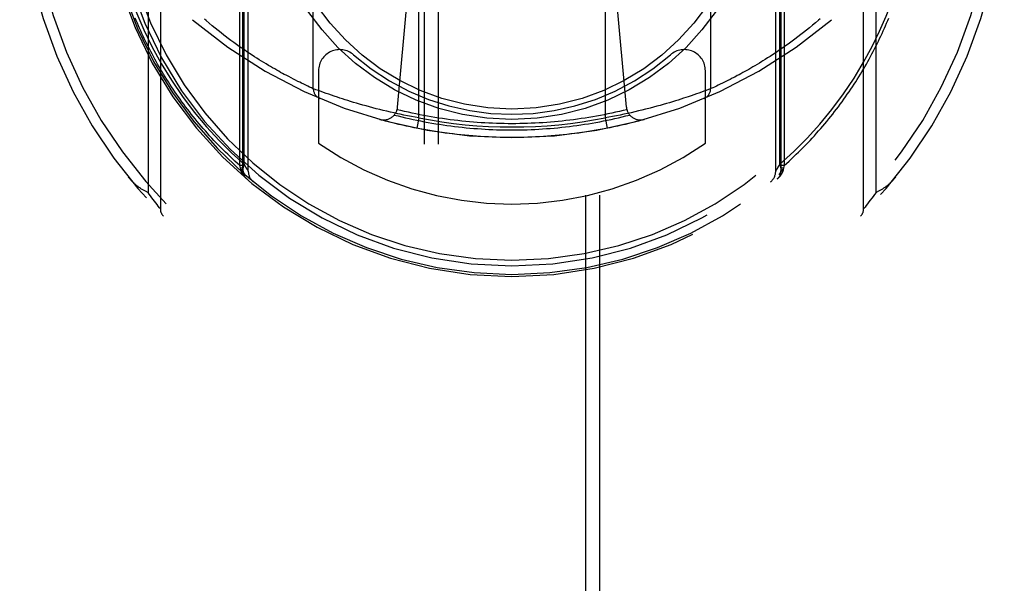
# Model space of a CAD drawing. Header units: inches. Extents: x 0 to 214, y 0 to 139.
# Tile 122 of 147: x 90.954 to 92.354, y 91.589 to 92.391. Entities that reach past the tile are written whole.
import ezdxf

# ---------------------------------------------------------------- set-up
doc = ezdxf.new("R2010")
doc.units = ezdxf.units.IN
doc.header["$LTSCALE"] = 11.786071
doc.header["$MEASUREMENT"] = 0
doc.linetypes.add('HIDDEN', pattern=[0.2, 0.1, -0.1])
doc.layers.add('MAIN_OR_RIGHT_DOOR_ASSEMBLY', color=7, linetype='CONTINUOUS')

msp = doc.modelspace()

# ---------------------------------------------------------------- linework, layer by layer
at = {"layer": 'MAIN_OR_RIGHT_DOOR_ASSEMBLY', "color": 8, "linetype": 'HIDDEN'}
for p, q in [((91.5287, 95.7496), (91.5287, 69.7478)), ((91.5487, 95.7496), (91.5487, 69.7477)), ((91.7587, 69.7477), (91.7587, 95.7496)), ((91.7787, 69.7478), (91.7787, 95.7496)), ((91.2668, 92.1833), (91.2668, 93.2168)), ((92.0406, 93.2168), (92.0406, 92.1833)), ((91.2712, 92.1756), (91.2712, 93.1918)), ((92.0362, 93.1918), (92.0362, 92.1756)), ((91.2729, 92.1853), (91.2729, 93.1713)), ((91.2787, 92.1755), (91.2787, 93.1786)), ((92.0287, 92.1755), (92.0287, 93.1786)), ((92.0346, 92.1854), (92.0346, 93.1712)), ((91.1537, 93.0893), (91.1537, 92.1218)), ((92.1537, 92.1218), (92.1537, 93.0893)), ((91.1362, 93.0662), (91.1362, 92.1449)), ((92.1713, 92.1449), (92.1713, 93.0662)), ((91.5212, 92.251), (91.5212, 92.9651)), ((91.7862, 92.9651), (91.7862, 92.251)), ((91.3712, 92.2925), (91.3712, 92.9237)), ((91.9362, 92.9237), (91.9362, 92.2925)), ((91.4911, 92.2663), (91.5212, 92.6056)), ((91.8164, 92.2663), (91.7862, 92.6056)), ((92.0852, 92.3862), (92.0809, 92.3826)), ((92.0895, 92.3898), (92.0852, 92.3862)), ((91.2274, 92.3819), (91.2231, 92.3855)), ((91.2316, 92.3785), (91.2274, 92.3819)), ((91.2358, 92.3751), (91.2316, 92.3785)), ((91.24, 92.3718), (91.2358, 92.3751)), ((92.0683, 92.3725), (92.0642, 92.3693)), ((92.0724, 92.3757), (92.0683, 92.3725)), ((92.0766, 92.3791), (92.0724, 92.3757)), ((92.0809, 92.3826), (92.0766, 92.3791)), ((91.2441, 92.3686), (91.24, 92.3718)), ((91.2541, 92.3611), (91.2502, 92.364)), ((91.2581, 92.3582), (91.2541, 92.3611)), ((91.262, 92.3554), (91.2581, 92.3582)), ((92.0502, 92.3588), (92.0463, 92.356)), ((92.0541, 92.3617), (92.0502, 92.3588)), ((92.0642, 92.3693), (92.0601, 92.3662)), ((91.2658, 92.3527), (91.262, 92.3554)), ((91.2696, 92.35), (91.2658, 92.3527)), ((91.2733, 92.3475), (91.2696, 92.35)), ((91.2769, 92.345), (91.2733, 92.3475)), ((91.2805, 92.3426), (91.2769, 92.345)), ((92.0313, 92.3455), (92.0277, 92.3431)), ((92.035, 92.348), (92.0313, 92.3455)), ((92.0387, 92.3506), (92.035, 92.348)), ((92.0425, 92.3532), (92.0387, 92.3506)), ((92.0463, 92.356), (92.0425, 92.3532)), ((91.2841, 92.3402), (91.2805, 92.3426)), ((91.2876, 92.3379), (91.2841, 92.3402)), ((91.291, 92.3357), (91.2876, 92.3379)), ((91.2944, 92.3336), (91.291, 92.3357)), ((91.2977, 92.3315), (91.2944, 92.3336)), ((91.301, 92.3295), (91.2977, 92.3315)), ((92.0088, 92.331), (92.0055, 92.329)), ((92.0171, 92.3362), (92.0138, 92.3341)), ((92.0206, 92.3384), (92.0171, 92.3362)), ((92.0241, 92.3407), (92.0206, 92.3384)), ((92.0277, 92.3431), (92.0241, 92.3407)), ((91.3042, 92.3276), (91.301, 92.3295)), ((91.3073, 92.3257), (91.3042, 92.3276)), ((91.3104, 92.3239), (91.3073, 92.3257)), ((91.3134, 92.3222), (91.3104, 92.3239)), ((91.3163, 92.3205), (91.3134, 92.3222)), ((91.3192, 92.3188), (91.3163, 92.3205)), ((91.322, 92.3173), (91.3192, 92.3188)), ((91.3247, 92.3157), (91.322, 92.3173)), ((91.3787, 92.318), (91.3787, 92.2152)), ((91.9287, 92.2152), (91.9287, 92.318)), ((91.9846, 92.3168), (91.9819, 92.3153)), ((91.9874, 92.3183), (91.9846, 92.3168)), ((91.9903, 92.32), (91.9874, 92.3183)), ((91.9932, 92.3217), (91.9903, 92.32)), ((91.9962, 92.3234), (91.9932, 92.3217)), ((91.9992, 92.3252), (91.9962, 92.3234)), ((92.0024, 92.327), (91.9992, 92.3252)), ((92.0055, 92.329), (92.0024, 92.327)), ((91.3274, 92.3143), (91.3247, 92.3157)), ((91.33, 92.3129), (91.3274, 92.3143)), ((91.3325, 92.3115), (91.33, 92.3129)), ((91.3362, 92.3096), (91.3325, 92.3115)), ((91.3396, 92.3077), (91.3362, 92.3096)), ((91.343, 92.306), (91.3396, 92.3077)), ((91.3461, 92.3044), (91.343, 92.306)), ((91.3491, 92.3029), (91.3461, 92.3044)), ((91.3519, 92.3016), (91.3491, 92.3029)), ((91.9586, 92.3031), (91.9558, 92.3017)), ((91.9606, 92.3041), (91.9586, 92.3031)), ((91.9637, 92.3056), (91.9606, 92.3041)), ((91.967, 92.3073), (91.9637, 92.3056)), ((91.9705, 92.3091), (91.967, 92.3073)), ((91.9741, 92.3111), (91.9705, 92.3091)), ((91.9766, 92.3124), (91.9741, 92.3111)), ((91.9792, 92.3138), (91.9766, 92.3124)), ((91.9819, 92.3153), (91.9792, 92.3138)), ((91.3545, 92.3003), (91.3519, 92.3016)), ((91.3577, 92.2987), (91.3545, 92.3003)), ((91.3606, 92.2974), (91.3577, 92.2987)), ((91.3632, 92.2962), (91.3606, 92.2974)), ((91.3659, 92.2949), (91.3632, 92.2962)), ((91.3687, 92.2936), (91.3659, 92.2949)), ((91.3712, 92.2925), (91.3687, 92.2936)), ((91.3713, 92.2924), (91.3712, 92.2925)), ((91.3712, 92.2925), (91.3712, 92.2925)), ((91.3715, 92.2924), (91.3713, 92.2924)), ((91.3787, 92.2897), (91.375, 92.291)), ((91.3822, 92.2884), (91.3787, 92.2897)), ((91.3857, 92.2871), (91.3822, 92.2884)), ((91.9265, 92.2888), (91.9232, 92.2876)), ((91.9298, 92.2901), (91.9265, 92.2888)), ((91.9332, 92.2913), (91.9298, 92.2901)), ((91.9362, 92.2925), (91.9332, 92.2913)), ((91.9391, 92.2938), (91.9364, 92.2926)), ((91.9417, 92.2949), (91.9391, 92.2938)), ((91.9444, 92.2962), (91.9417, 92.2949)), ((91.947, 92.2974), (91.9444, 92.2962)), ((91.9499, 92.2988), (91.947, 92.2974)), ((91.9531, 92.3004), (91.9499, 92.2988)), ((91.9558, 92.3017), (91.9531, 92.3004)), ((91.3897, 92.2857), (91.3857, 92.2871)), ((91.3932, 92.2845), (91.3897, 92.2857)), ((91.397, 92.2831), (91.3932, 92.2845)), ((91.401, 92.2817), (91.397, 92.2831)), ((91.4054, 92.2803), (91.401, 92.2817)), ((91.4089, 92.2791), (91.4054, 92.2803)), ((91.4125, 92.278), (91.4089, 92.2791)), ((91.4163, 92.2768), (91.4125, 92.278)), ((91.4202, 92.2756), (91.4163, 92.2768)), ((91.4242, 92.2743), (91.4202, 92.2756)), ((91.4284, 92.273), (91.4242, 92.2743)), ((91.886, 92.2751), (91.8819, 92.2739)), ((91.8899, 92.2764), (91.886, 92.2751)), ((91.8937, 92.2776), (91.8899, 92.2764)), ((91.8974, 92.2788), (91.8937, 92.2776)), ((91.9009, 92.2799), (91.8974, 92.2788)), ((91.9043, 92.281), (91.9009, 92.2799)), ((91.9085, 92.2825), (91.9043, 92.281)), ((91.9124, 92.2838), (91.9085, 92.2825)), ((91.9161, 92.2851), (91.9124, 92.2838)), ((91.9194, 92.2863), (91.9161, 92.2851)), ((91.9232, 92.2876), (91.9194, 92.2863)), ((91.4327, 92.2718), (91.4284, 92.273)), ((91.4371, 92.2705), (91.4327, 92.2718)), ((91.4416, 92.2692), (91.4371, 92.2705)), ((91.4462, 92.2679), (91.4416, 92.2692)), ((91.4509, 92.2666), (91.4462, 92.2679)), ((91.4558, 92.2654), (91.4509, 92.2666)), ((91.4606, 92.2641), (91.4558, 92.2654)), ((91.4656, 92.2629), (91.4606, 92.2641)), ((91.4706, 92.2616), (91.4656, 92.2629)), ((91.4757, 92.2604), (91.4706, 92.2616)), ((91.4809, 92.2592), (91.4757, 92.2604)), ((91.8334, 92.2608), (91.8283, 92.2596)), ((91.8385, 92.262), (91.8334, 92.2608)), ((91.8435, 92.2633), (91.8385, 92.262)), ((91.8484, 92.2645), (91.8435, 92.2633)), ((91.8597, 92.2675), (91.8549, 92.2662)), ((91.8643, 92.2688), (91.8597, 92.2675)), ((91.8689, 92.2701), (91.8643, 92.2688)), ((91.8733, 92.2714), (91.8689, 92.2701)), ((91.8777, 92.2726), (91.8733, 92.2714)), ((91.8819, 92.2739), (91.8777, 92.2726)), ((91.4861, 92.258), (91.4809, 92.2592)), ((91.4913, 92.2569), (91.4861, 92.258)), ((91.4948, 92.2562), (91.4913, 92.2569)), ((91.5, 92.2551), (91.4948, 92.2562)), ((91.5053, 92.254), (91.5, 92.2551)), ((91.5106, 92.253), (91.5053, 92.254)), ((91.5159, 92.252), (91.5106, 92.253)), ((91.5212, 92.251), (91.5159, 92.252)), ((91.5212, 92.251), (91.5183, 92.2363)), ((91.7915, 92.252), (91.7862, 92.251)), ((91.7862, 92.251), (91.7891, 92.2363)), ((91.7968, 92.253), (91.7915, 92.252)), ((91.8021, 92.254), (91.7968, 92.253)), ((91.8074, 92.2551), (91.8021, 92.254)), ((91.8127, 92.2562), (91.8074, 92.2551)), ((91.8179, 92.2573), (91.8127, 92.2562)), ((91.8231, 92.2584), (91.8179, 92.2573)), ((91.8283, 92.2596), (91.8231, 92.2584)), ((91.2712, 92.1833), (91.2668, 92.1833)), ((91.2678, 92.1794), (91.2668, 92.1833)), ((91.2712, 92.1794), (91.2678, 92.1794)), ((91.2681, 92.1775), (91.2678, 92.1794)), ((91.2682, 92.1768), (91.2681, 92.1775)), ((91.2755, 92.1808), (91.2729, 92.1854)), ((91.2774, 92.1777), (91.2755, 92.1808)), ((91.2784, 92.176), (91.2774, 92.1777)), ((92.0319, 92.1808), (92.0301, 92.1777)), ((92.0346, 92.1854), (92.0319, 92.1808)), ((92.0406, 92.1833), (92.0362, 92.1833)), ((92.0397, 92.1794), (92.0362, 92.1794)), ((92.0394, 92.1775), (92.0392, 92.1768)), ((92.0397, 92.1794), (92.0394, 92.1775)), ((92.0406, 92.1833), (92.0397, 92.1794)), ((91.2712, 92.1756), (91.2712, 92.1757)), ((92.0362, 92.1757), (92.0362, 92.1756)), ((91.1378, 92.1427), (91.1362, 92.1449)), ((91.1398, 92.14), (91.1378, 92.1427)), ((91.1416, 92.1375), (91.1398, 92.14)), ((91.1433, 92.1352), (91.1416, 92.1375)), ((91.1453, 92.1327), (91.1433, 92.1352)), ((92.1652, 92.1367), (92.1631, 92.1339)), ((92.1671, 92.1392), (92.1652, 92.1367)), ((92.1691, 92.1419), (92.1671, 92.1392)), ((92.1713, 92.1449), (92.1691, 92.1419)), ((91.1473, 92.1301), (91.1453, 92.1327)), ((91.149, 92.1279), (91.1473, 92.1301)), ((91.1508, 92.1255), (91.149, 92.1279)), ((91.1526, 92.1233), (91.1508, 92.1255)), ((91.1537, 92.1218), (91.1526, 92.1233)), ((92.1538, 92.122), (92.1537, 92.1219)), ((92.1557, 92.1243), (92.1538, 92.122)), ((92.1575, 92.1266), (92.1557, 92.1243)), ((92.1593, 92.129), (92.1575, 92.1266)), ((92.1613, 92.1315), (92.1593, 92.129)), ((92.1631, 92.1339), (92.1613, 92.1315))]:
    msp.add_line(p, q, dxfattribs=at)
for points in [[(91.0846, 92.5338), (91.0879, 92.5124), (91.0921, 92.4906), (91.0974, 92.4684), (91.1038, 92.4457), (91.1113, 92.4227), (91.1201, 92.3994), (91.1302, 92.376), (91.1415, 92.3526)], [(92.1659, 92.3526), (92.1764, 92.3741), (92.1858, 92.3957), (92.1942, 92.4174), (92.2017, 92.4394), (92.2083, 92.4619), (92.2141, 92.485), (92.2189, 92.509), (92.2229, 92.5339)], [(91.2668, 92.1833), (91.2633, 92.1864), (91.2598, 92.1896), (91.2563, 92.1928), (91.2529, 92.196), (91.2495, 92.1993), (91.2462, 92.2025), (91.2429, 92.2058), (91.2396, 92.2091), (91.2364, 92.2123), (91.2332, 92.2157), (91.23, 92.219), (91.2269, 92.2223), (91.2238, 92.2257), (91.2207, 92.2291), (91.2177, 92.2324), (91.2148, 92.2358), (91.2118, 92.2392), (91.2089, 92.2427), (91.2061, 92.2461), (91.2032, 92.2495), (91.2004, 92.253), (91.1977, 92.2565), (91.195, 92.2599), (91.1923, 92.2634), (91.1896, 92.2669), (91.187, 92.2704), (91.1844, 92.2739), (91.1819, 92.2774), (91.1794, 92.281), (91.1769, 92.2845), (91.1745, 92.288), (91.1721, 92.2916), (91.1697, 92.2951), (91.1674, 92.2987), (91.1651, 92.3023), (91.1628, 92.3058), (91.1606, 92.3094), (91.1584, 92.313), (91.1562, 92.3166), (91.1541, 92.3202), (91.152, 92.3238), (91.1499, 92.3274), (91.1478, 92.331), (91.1458, 92.3346), (91.1439, 92.3382), (91.1419, 92.3419), (91.14, 92.3455), (91.1381, 92.3491), (91.1363, 92.3528), (91.1345, 92.3564), (91.1327, 92.36), (91.1309, 92.3637), (91.1292, 92.3673), (91.1275, 92.371), (91.1259, 92.3746), (91.1242, 92.3783), (91.1226, 92.3819), (91.1211, 92.3856), (91.1195, 92.3892), (91.118, 92.3929)], [(91.2231, 92.3855), (91.2187, 92.3892), (91.2165, 92.3911)], [(92.0406, 92.1833), (92.0442, 92.1864), (92.0477, 92.1896), (92.0511, 92.1928), (92.0545, 92.196), (92.0579, 92.1993), (92.0613, 92.2025), (92.0646, 92.2058), (92.0679, 92.2091), (92.0711, 92.2123), (92.0743, 92.2157), (92.0775, 92.219), (92.0806, 92.2223), (92.0837, 92.2257), (92.0867, 92.2291), (92.0897, 92.2324), (92.0927, 92.2358), (92.0956, 92.2392), (92.0985, 92.2427), (92.1014, 92.2461), (92.1042, 92.2495), (92.107, 92.253), (92.1098, 92.2565), (92.1125, 92.2599), (92.1152, 92.2634), (92.1178, 92.2669), (92.1204, 92.2704), (92.123, 92.2739), (92.1256, 92.2774), (92.1281, 92.281), (92.1305, 92.2845), (92.133, 92.288), (92.1354, 92.2916), (92.1378, 92.2951), (92.1401, 92.2987), (92.1424, 92.3023), (92.1447, 92.3058), (92.1469, 92.3094), (92.1491, 92.313), (92.1513, 92.3166), (92.1534, 92.3202), (92.1555, 92.3238), (92.1576, 92.3274), (92.1596, 92.331), (92.1616, 92.3346), (92.1636, 92.3382), (92.1655, 92.3419), (92.1674, 92.3455), (92.1693, 92.3491), (92.1712, 92.3528), (92.173, 92.3564), (92.1748, 92.36), (92.1765, 92.3637), (92.1782, 92.3673), (92.1799, 92.371), (92.1816, 92.3746), (92.1832, 92.3783), (92.1848, 92.3819), (92.1864, 92.3856), (92.1879, 92.3892), (92.1894, 92.3929)], [(92.0917, 92.3917), (92.0895, 92.3898)], [(91.2502, 92.364), (91.2461, 92.3671), (91.2441, 92.3686)], [(92.0601, 92.3662), (92.0561, 92.3631), (92.0541, 92.3617)], [(91.1415, 92.3526), (91.1549, 92.3281), (91.1694, 92.3044), (91.1852, 92.2813), (91.2019, 92.2592), (91.2194, 92.2384), (91.2373, 92.219), (91.255, 92.2013), (91.2729, 92.1853)], [(92.0346, 92.1854), (92.0544, 92.2034), (92.0733, 92.2223), (92.0914, 92.2423), (92.1086, 92.2631), (92.1249, 92.2851), (92.1401, 92.3075), (92.1537, 92.33), (92.1659, 92.3526)], [(92.0138, 92.3341), (92.0104, 92.332), (92.0088, 92.331)], [(91.375, 92.291), (91.3716, 92.2923), (91.3715, 92.2924)], [(91.9364, 92.2926), (91.9362, 92.2925), (91.9362, 92.2925)], [(91.6537, 92.2427), (91.6482, 92.2427), (91.6427, 92.2428), (91.6372, 92.2429), (91.6317, 92.2431), (91.6262, 92.2433), (91.6208, 92.2435), (91.6153, 92.2438), (91.6098, 92.2441), (91.6043, 92.2445), (91.5988, 92.2449), (91.5933, 92.2454), (91.5879, 92.2459), (91.5824, 92.2465), (91.5769, 92.2471), (91.5715, 92.2477), (91.566, 92.2484), (91.5606, 92.2491), (91.5551, 92.2499), (91.5497, 92.2507), (91.5442, 92.2516), (91.5388, 92.2525), (91.5334, 92.2535), (91.528, 92.2544), (91.5226, 92.2555), (91.5172, 92.2566), (91.5118, 92.2577), (91.5065, 92.2589), (91.5011, 92.2601), (91.4957, 92.2613), (91.4904, 92.2626)], [(91.8171, 92.2626), (91.8117, 92.2613), (91.8064, 92.2601), (91.801, 92.2589), (91.7956, 92.2577), (91.7902, 92.2566), (91.7849, 92.2555), (91.7795, 92.2544), (91.774, 92.2535), (91.7686, 92.2525), (91.7632, 92.2516), (91.7578, 92.2507), (91.7523, 92.2499), (91.7469, 92.2491), (91.7414, 92.2484), (91.736, 92.2477), (91.7305, 92.2471), (91.7251, 92.2465), (91.7196, 92.2459), (91.7141, 92.2454), (91.7086, 92.2449), (91.7032, 92.2445), (91.6977, 92.2441), (91.6922, 92.2438), (91.6867, 92.2435), (91.6812, 92.2433), (91.6757, 92.2431), (91.6702, 92.2429), (91.6647, 92.2428), (91.6592, 92.2427), (91.6537, 92.2427)], [(91.8549, 92.2662), (91.8501, 92.2649), (91.8484, 92.2645)], [(91.8417, 92.2488), (91.8363, 92.2473), (91.8309, 92.2459), (91.8255, 92.2445), (91.82, 92.2431), (91.8146, 92.2418), (91.8091, 92.2405), (91.8037, 92.2393), (91.7982, 92.2381), (91.7927, 92.237), (91.7872, 92.2359), (91.7817, 92.2349), (91.7762, 92.2339), (91.7707, 92.2329), (91.7652, 92.232), (91.7597, 92.2311), (91.7541, 92.2303), (91.7486, 92.2295), (91.743, 92.2288), (91.7375, 92.2281), (91.7319, 92.2275), (91.7264, 92.2269), (91.7208, 92.2263), (91.7152, 92.2258), (91.7096, 92.2253), (91.7041, 92.2249), (91.6985, 92.2245), (91.6929, 92.2242), (91.6873, 92.2239), (91.6817, 92.2236), (91.6761, 92.2234), (91.6705, 92.2233), (91.6649, 92.2232), (91.6593, 92.2231), (91.6537, 92.2231), (91.6481, 92.2231), (91.6425, 92.2232), (91.6369, 92.2233), (91.6313, 92.2234), (91.6257, 92.2236), (91.6202, 92.2239), (91.6146, 92.2242), (91.609, 92.2245), (91.6034, 92.2249), (91.5978, 92.2253), (91.5922, 92.2258), (91.5867, 92.2263), (91.5811, 92.2269), (91.5755, 92.2275), (91.57, 92.2281), (91.5644, 92.2288), (91.5589, 92.2295), (91.5533, 92.2303), (91.5478, 92.2311), (91.5423, 92.232), (91.5367, 92.2329), (91.5312, 92.2339), (91.5257, 92.2349), (91.5202, 92.2359), (91.5147, 92.237), (91.5093, 92.2381), (91.5038, 92.2393), (91.4983, 92.2405), (91.4929, 92.2418), (91.4874, 92.2431), (91.482, 92.2445), (91.4766, 92.2459), (91.4712, 92.2473), (91.4658, 92.2488)], [(91.4864, 92.2551), (91.4917, 92.2537), (91.497, 92.2524), (91.5023, 92.2512), (91.5076, 92.25), (91.513, 92.2488), (91.5183, 92.2477), (91.5237, 92.2466), (91.529, 92.2456), (91.5344, 92.2446), (91.5398, 92.2436), (91.5452, 92.2427), (91.5506, 92.2419), (91.5559, 92.241), (91.5613, 92.2403), (91.5668, 92.2395), (91.5722, 92.2388), (91.5776, 92.2382), (91.583, 92.2376), (91.5884, 92.2371), (91.5939, 92.2365), (91.5993, 92.2361), (91.6047, 92.2357), (91.6102, 92.2353), (91.6156, 92.235), (91.621, 92.2347), (91.6265, 92.2344), (91.6319, 92.2342), (91.6374, 92.2341), (91.6428, 92.234), (91.6483, 92.2339), (91.6537, 92.2339), (91.6592, 92.2339), (91.6646, 92.234), (91.6701, 92.2341), (91.6755, 92.2342), (91.681, 92.2344), (91.6864, 92.2347), (91.6918, 92.235), (91.6973, 92.2353), (91.7027, 92.2357), (91.7082, 92.2361), (91.7136, 92.2365), (91.719, 92.2371), (91.7244, 92.2376), (91.7299, 92.2382), (91.7353, 92.2388), (91.7407, 92.2395), (91.7461, 92.2403), (91.7515, 92.241), (91.7569, 92.2419), (91.7623, 92.2427), (91.7677, 92.2436), (91.773, 92.2446), (91.7784, 92.2456), (91.7838, 92.2466), (91.7891, 92.2477), (91.7945, 92.2488), (91.7998, 92.25), (91.8052, 92.2512), (91.8105, 92.2524), (91.8158, 92.2537), (91.8211, 92.2551)], [(91.2712, 92.1758), (91.2712, 92.1758), (91.2712, 92.1759), (91.2711, 92.176), (91.2711, 92.176), (91.2711, 92.1761), (91.271, 92.1762), (91.271, 92.1762), (91.2709, 92.1763), (91.2708, 92.1763), (91.2708, 92.1764), (91.2707, 92.1765), (91.2706, 92.1765), (91.2705, 92.1766), (91.2704, 92.1766), (91.2703, 92.1767), (91.2702, 92.1768), (91.2701, 92.1768), (91.27, 92.1769), (91.2698, 92.1769), (91.2697, 92.177), (91.2696, 92.1771), (91.2694, 92.1771), (91.2693, 92.1772), (91.2691, 92.1772), (91.269, 92.1773), (91.2688, 92.1773), (91.2686, 92.1774), (91.2684, 92.1774), (91.2683, 92.1775), (91.2681, 92.1775)], [(91.2713, 92.1741), (91.2713, 92.1742), (91.2713, 92.1743), (91.2712, 92.1744), (91.2712, 92.1745), (91.2712, 92.1746), (91.2711, 92.1747), (91.2711, 92.1748), (91.271, 92.1749), (91.271, 92.175), (91.2709, 92.1751), (91.2708, 92.1752), (91.2707, 92.1753), (91.2706, 92.1754), (91.2705, 92.1755), (91.2704, 92.1756), (91.2703, 92.1756), (91.2702, 92.1757), (91.2701, 92.1758), (91.27, 92.1759), (91.2698, 92.176), (91.2697, 92.1761), (91.2696, 92.1762), (91.2694, 92.1762), (91.2693, 92.1763), (91.2691, 92.1764), (91.2689, 92.1765), (91.2688, 92.1766), (91.2686, 92.1767), (91.2684, 92.1767), (91.2682, 92.1768)], [(91.2765, 92.1642), (91.2763, 92.1644), (91.2761, 92.1645), (91.2759, 92.1647), (91.2757, 92.1649), (91.2756, 92.1651), (91.2754, 92.1652), (91.2752, 92.1654), (91.275, 92.1656), (91.2748, 92.1658), (91.2746, 92.166), (91.2745, 92.1661), (91.2743, 92.1663), (91.2741, 92.1665), (91.2739, 92.1667), (91.2738, 92.1669), (91.2736, 92.1671), (91.2734, 92.1673), (91.2733, 92.1675), (91.2731, 92.1677), (91.2729, 92.1679), (91.2728, 92.168), (91.2726, 92.1682), (91.2725, 92.1685), (91.2723, 92.1687), (91.2722, 92.1689), (91.272, 92.1691), (91.2719, 92.1693), (91.2717, 92.1695), (91.2716, 92.1697), (91.2714, 92.1699), (91.2713, 92.1701), (91.2711, 92.1703), (91.271, 92.1705), (91.2709, 92.1708), (91.2707, 92.171), (91.2706, 92.1712), (91.2705, 92.1714), (91.2703, 92.1716), (91.2702, 92.1719), (91.2701, 92.1721), (91.27, 92.1723), (91.2699, 92.1725), (91.2698, 92.1728), (91.2696, 92.173), (91.2695, 92.1732), (91.2694, 92.1735), (91.2693, 92.1737), (91.2692, 92.1739), (91.2691, 92.1742), (91.269, 92.1744), (91.2689, 92.1746), (91.2688, 92.1749), (91.2687, 92.1751), (91.2687, 92.1753), (91.2686, 92.1756), (91.2685, 92.1758), (91.2684, 92.1761), (91.2683, 92.1763), (91.2683, 92.1766), (91.2682, 92.1768)], [(91.2729, 92.1854), (91.272, 92.183), (91.2714, 92.1808), (91.2711, 92.1786), (91.2711, 92.1765), (91.2714, 92.1746), (91.2719, 92.1729), (91.2728, 92.1715), (91.2739, 92.1702)], [(91.2787, 92.1755), (91.2786, 92.1756), (91.2784, 92.176)], [(92.0301, 92.1777), (92.0291, 92.176), (92.0288, 92.1756), (92.0287, 92.1755)], [(92.0392, 92.1768), (92.0392, 92.1766), (92.0391, 92.1763), (92.039, 92.1761), (92.039, 92.1758), (92.0389, 92.1756), (92.0388, 92.1753), (92.0387, 92.1751), (92.0386, 92.1749), (92.0385, 92.1746), (92.0384, 92.1744), (92.0383, 92.1742), (92.0382, 92.1739), (92.0381, 92.1737), (92.038, 92.1735), (92.0379, 92.1732), (92.0378, 92.173), (92.0377, 92.1728), (92.0376, 92.1725), (92.0375, 92.1723), (92.0373, 92.1721), (92.0372, 92.1719), (92.0371, 92.1716), (92.037, 92.1714), (92.0368, 92.1712), (92.0367, 92.171), (92.0366, 92.1708), (92.0365, 92.1705), (92.0363, 92.1703), (92.0362, 92.1701), (92.036, 92.1699), (92.0359, 92.1697), (92.0357, 92.1695), (92.0356, 92.1693), (92.0354, 92.1691), (92.0353, 92.1689), (92.0351, 92.1687), (92.035, 92.1685), (92.0348, 92.1682), (92.0347, 92.168), (92.0345, 92.1679), (92.0343, 92.1677), (92.0342, 92.1675), (92.034, 92.1673), (92.0339, 92.1671), (92.0337, 92.1669), (92.0335, 92.1667), (92.0333, 92.1665), (92.0332, 92.1663), (92.033, 92.1661), (92.0328, 92.166), (92.0326, 92.1658), (92.0324, 92.1656), (92.0323, 92.1654), (92.0321, 92.1652), (92.0319, 92.1651), (92.0317, 92.1649), (92.0315, 92.1647), (92.0313, 92.1645), (92.0311, 92.1644), (92.0309, 92.1642)], [(92.0335, 92.1702), (92.0347, 92.1715), (92.0355, 92.1729), (92.0361, 92.1746), (92.0364, 92.1765), (92.0364, 92.1786), (92.036, 92.1808), (92.0355, 92.183), (92.0346, 92.1854)], [(92.0394, 92.1775), (92.0392, 92.1775), (92.039, 92.1774), (92.0388, 92.1774), (92.0387, 92.1773), (92.0385, 92.1773), (92.0383, 92.1772), (92.0382, 92.1772), (92.038, 92.1771), (92.0379, 92.1771), (92.0377, 92.177), (92.0376, 92.1769), (92.0375, 92.1769), (92.0374, 92.1768), (92.0373, 92.1768), (92.0371, 92.1767), (92.037, 92.1766), (92.0369, 92.1766), (92.0368, 92.1765), (92.0368, 92.1765), (92.0367, 92.1764), (92.0366, 92.1763), (92.0365, 92.1763), (92.0365, 92.1762), (92.0364, 92.1762), (92.0364, 92.1761), (92.0363, 92.176), (92.0363, 92.176), (92.0363, 92.1759), (92.0363, 92.1758), (92.0362, 92.1758)], [(92.0392, 92.1768), (92.0391, 92.1767), (92.0389, 92.1767), (92.0387, 92.1766), (92.0385, 92.1765), (92.0384, 92.1764), (92.0382, 92.1763), (92.038, 92.1762), (92.0379, 92.1762), (92.0378, 92.1761), (92.0376, 92.176), (92.0375, 92.1759), (92.0374, 92.1758), (92.0372, 92.1757), (92.0371, 92.1756), (92.037, 92.1756), (92.0369, 92.1755), (92.0368, 92.1754), (92.0367, 92.1753), (92.0366, 92.1752), (92.0366, 92.1751), (92.0365, 92.175), (92.0364, 92.1749), (92.0364, 92.1748), (92.0363, 92.1747), (92.0363, 92.1746), (92.0362, 92.1745), (92.0362, 92.1744), (92.0362, 92.1743), (92.0362, 92.1742), (92.0362, 92.1741)], [(91.1362, 92.1449), (91.1352, 92.1453), (91.1343, 92.1458), (91.1334, 92.1462), (91.1324, 92.1467), (91.1315, 92.1472), (91.1306, 92.1477), (91.1297, 92.1482), (91.1288, 92.1487), (91.128, 92.1492), (91.1271, 92.1498), (91.1262, 92.1503), (91.1254, 92.1509), (91.1245, 92.1515), (91.1237, 92.1521), (91.1228, 92.1527), (91.122, 92.1533), (91.1212, 92.154), (91.1203, 92.1546), (91.1195, 92.1553), (91.1187, 92.156), (91.1179, 92.1567), (91.1171, 92.1574), (91.1164, 92.1581), (91.1156, 92.1588), (91.1148, 92.1596), (91.1141, 92.1603), (91.1133, 92.1611), (91.1126, 92.1619), (91.1119, 92.1627), (91.1111, 92.1635), (91.1104, 92.1643), (91.1097, 92.1651), (91.109, 92.1659), (91.1083, 92.1668)], [(92.1991, 92.1668), (92.1984, 92.1659), (92.1977, 92.1651), (92.197, 92.1643), (92.1963, 92.1635), (92.1956, 92.1627), (92.1949, 92.1619), (92.1941, 92.1611), (92.1934, 92.1603), (92.1926, 92.1596), (92.1919, 92.1588), (92.1911, 92.1581), (92.1903, 92.1574), (92.1895, 92.1567), (92.1887, 92.156), (92.1879, 92.1553), (92.1871, 92.1546), (92.1863, 92.154), (92.1855, 92.1533), (92.1846, 92.1527), (92.1838, 92.1521), (92.1829, 92.1515), (92.1821, 92.1509), (92.1812, 92.1503), (92.1804, 92.1498), (92.1795, 92.1492), (92.1786, 92.1487), (92.1777, 92.1482), (92.1768, 92.1477), (92.1759, 92.1472), (92.175, 92.1467), (92.1741, 92.1462), (92.1732, 92.1458), (92.1722, 92.1453), (92.1713, 92.1449)]]:
    msp.add_lwpolyline(points, dxfattribs=at)
for radius in [0.35, 0.335]:
    msp.add_circle((91.6537, 92.5986), radius, dxfattribs=at)
for centre, radius, start, end in [((91.6537, 92.6056), 0.7, 125.5126, 54.4874), ((91.6537, 92.6056), 0.685, 125.5126, 54.4874), ((91.6537, 92.6081), 0.5825, 180.2464, 359.7536), ((91.6537, 92.6081), 0.5675, 180.2497, 359.7503), ((91.6537, 92.6086), 0.58, 187.6622, 352.3378), ((91.6537, 92.6086), 0.56, 187.6662, 352.3273), ((91.6537, 92.9231), 0.7, 229.529, 310.471), ((91.4087, 92.318), 0.03, 48.8739, 180), ((91.8987, 92.318), 0.03, 0, 131.1261), ((91.6537, 92.5986), 0.3425, 228.8739, 311.1261), ((91.3862, 92.2925), 0.015, 180, 247.0137), ((91.9212, 92.2925), 0.015, 292.9863, 360), ((91.4711, 92.2681), 0.02, 254.4248, 354.9204), ((91.8363, 92.2681), 0.02, 185.0796, 285.5752), ((91.6537, 92.9231), 0.685, 258.8469, 281.1531), ((91.6537, 92.6086), 0.48, 235.0461, 304.9539), ((91.2862, 92.1756), 0.015, 180, 229.6413), ((91.2987, 92.1755), 0.02, 180, 230.6594), ((92.0087, 92.1755), 0.02, 309.3378, 359.9984), ((92.0212, 92.1756), 0.015, 310.3587, 360), ((91.1687, 92.1218), 0.015, 180, 224.9252), ((92.1387, 92.1218), 0.015, 315.0748, 360)]:
    msp.add_arc(centre, radius, start, end, dxfattribs=at)

doc.saveas('drawing.dxf')
